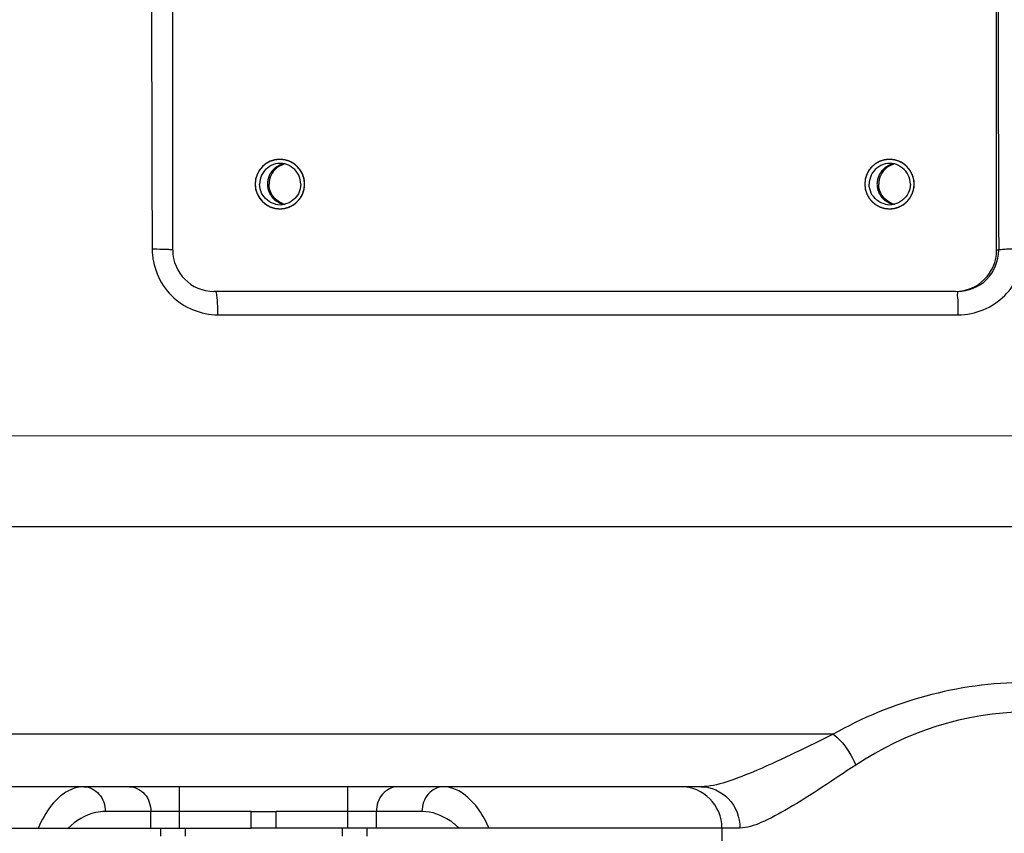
# Model space of a CAD drawing. Header units: millimetres. Extents: x 0 to 8493, y 0 to 6007.
# Tile 55 of 111: x 4486 to 4605, y 1145 to 1244. Entities that reach past the tile are written whole.
import ezdxf

# ---------------------------------------------------------------- set-up
doc = ezdxf.new("R2010")
doc.units = ezdxf.units.MM
doc.header["$LTSCALE"] = 467.107143
doc.layers.get('0').update_dxf_attribs({"linetype": 'CONTINUOUS'})
for name, color, linetype in [('304102000126DXF_CONTINUOUS_LINE', 7, 'CONTINUOUS'), ('304105000344DXF_CONTINUOUS_LINE', 7, 'CONTINUOUS'), ('最大动作范围图_DXF_DIMENSION', 7, 'CONTINUOUS')]:
    doc.layers.add(name, color=color, linetype=linetype)
doc.styles.get("Standard").update_dxf_attribs({"font": 'txt', "width": 0.7})
doc.dimstyles.new('DIMSTYLE_1', dxfattribs={"dimtxt": 85.714286, "dimasz": 42.857143, "dimexe": 1.5, "dimexo": 0, "dimgap": 6, "dimtad": 0, "dimtih": 1, "dimtoh": 1, "dimdec": 1, "dimdsep": 46, "dimtxsty": 'Standard', "dimblk": '_FILLED', "dimblk1": '_FILLED', "dimblk2": '_FILLED', "dimcen": 0.09, "dimclrt": 5, "dimazin": 2, "dimtp": 0.5, "dimtm": 0.5, "dimtfac": 1, "dimtdec": 65535, "dimtofl": 0, "dimtmove": 0, "dimatfit": 3, "dimldrblk": '_FILLED', "dimfxl": 0, "dimtolj": 1, "dimarcsym": 0})

# ---------------------------------------------------------------- blocks, each defined once
blk = doc.blocks.new('*D2')
at = {"layer": '最大动作范围图_DXF_DIMENSION', "color": 2, "linetype": 'Continuous', "transparency": 16777216}
blk.add_line((5263.67, 1245.98), (4966.12, 1245.98), dxfattribs=at)
for start, end in [(260.88866, 360), (193, 239.94839)]:
    blk.add_arc((4366.38, 1245.98), 610.46, start, end, dxfattribs=at)
for points in [[(4986.04, 1202.78), (4976.84, 1245.98), (4964.63, 1203.53)], [(3793.01, 1070.04), (3771.56, 1108.66), (3772.32, 1064.49)]]:
    blk.add_solid(points, dxfattribs=at)
blk = doc.blocks.new('_FILLED')
at = {"color": 0, "linetype": 'ByBlock'}
blk.add_solid([(0, 0), (-1, 0.25), (-1, -0.25)], dxfattribs=at)

msp = doc.modelspace()

# ---------------------------------------------------------------- linework, layer by layer
at = {"color": 2, "linetype": 'Continuous'}
msp.add_circle((4366.427, 1245.984), 316, dxfattribs=at)
at = {"layer": '304102000126DXF_CONTINUOUS_LINE', "color": 7, "linetype": 'Continuous'}
for p, q in [((4504.427, 1215.984), (4504.427, 1315.984)), ((4604.184, 1215.984), (4604.184, 1315.984)), ((4599.196, 1210.984), (4509.415, 1210.984)), ((4568.392, 1150.984), (4435.423, 1150.984)), ((4513.927, 1147.984), (4516.927, 1147.984)), ((4513.927, 1145.984), (4513.927, 1147.984)), ((4516.927, 1145.984), (4516.927, 1147.984)), ((4411.784, 1145.984), (4513.927, 1145.984)), ((4570.927, 1145.984), (4516.927, 1145.984)), ((4570.927, 1145.984), (4570.927, 1139.984))]:
    msp.add_line(p, q, dxfattribs=at)
at = {"layer": '304102000126DXF_CONTINUOUS_LINE', "color": 9, "linetype": 'Continuous'}
for p, q in [((4604.437, 1215.983), (4604.184, 1215.984)), ((4509.897, 1208.151), (4599.526, 1208.152)), ((4630.258, 1193.465), (4455.35, 1193.474)), ((4630.263, 1182.47), (4453.407, 1182.46)), ((4584.406, 1157.341), (4442.576, 1157.34)), ((4505.237, 1145.984), (4505.237, 1150.984)), ((4525.618, 1145.984), (4525.618, 1150.984)), ((4513.927, 1147.984), (4496.252, 1147.984)), ((4501.773, 1145.984), (4501.773, 1147.984)), ((4534.603, 1147.984), (4516.927, 1147.984)), ((4529.082, 1145.984), (4529.082, 1147.984)), ((4573.102, 1145.984), (4570.927, 1145.984))]:
    msp.add_line(p, q, dxfattribs=at)
for centre, radius, start, end in [((19444.286, 1265.984), 14942.446, 179.8088296, 180.1911704), ((19389.435, 1265.984), 14785.083, 179.8062339, 180.1937659), ((4599.536, 1216.102), 7.949, 269.92714, 0.19847)]:
    msp.add_arc(centre, radius, start, end, dxfattribs=at)
at = {"layer": '304102000126DXF_CONTINUOUS_LINE', "color": 7, "linetype": 'Continuous'}
for centre, radius, start, end in [((4517.399, 1223.988), 2.996, 90.06996, 180.06978), ((4591.219, 1223.988), 2.996, 90.06996, 180.06978), ((4517.43, 1223.99), 2.494, 77.14955, 102.85045), ((4518.58, 1224.007), 2.477, 102.91438, 110.38465), ((4591.25, 1223.99), 2.494, 77.14955, 102.85045), ((4592.4, 1224.007), 2.477, 102.91438, 110.38465), ((4517.399, 1223.98), 2.996, 179.93022, 269.93004), ((4517.442, 1223.984), 2.946, 358.26636, 1.73364), ((4591.219, 1223.98), 2.996, 179.93022, 269.93004), ((4591.262, 1223.984), 2.946, 358.26636, 1.73364), ((4517.43, 1223.978), 2.494, 257.14955, 282.85045), ((4518.58, 1223.961), 2.477, 249.61535, 257.08562), ((4591.25, 1223.978), 2.494, 257.14955, 282.85045), ((4592.4, 1223.961), 2.477, 249.61535, 257.08562), ((4509.422, 1215.978), 4.994, 179.93664, 269.92362), ((4599.189, 1215.978), 4.994, 270.07638, 0.06336), ((4565.927, 1145.984), 5, 0, 90)]:
    msp.add_arc(centre, radius, start, end, dxfattribs=at)
at = {"layer": '304102000126DXF_CONTINUOUS_LINE', "color": 2, "linetype": 'Continuous'}
for points in [[(4520.388, 1223.984), (4520.384, 1224.033), (4520.374, 1224.13), (4520.362, 1224.251), (4520.353, 1224.348), (4520.347, 1224.409), (4520.342, 1224.457), (4520.339, 1224.494), (4520.335, 1224.524), (4520.334, 1224.545), (4520.332, 1224.558), (4520.332, 1224.567), (4520.329, 1224.575), (4520.325, 1224.587), (4520.319, 1224.608), (4520.31, 1224.637), (4520.3, 1224.672), (4520.286, 1224.719), (4520.268, 1224.777), (4520.247, 1224.847), (4520.226, 1224.917), (4520.208, 1224.975), (4520.194, 1225.022), (4520.184, 1225.057), (4520.175, 1225.086), (4520.169, 1225.107), (4520.165, 1225.118), (4520.163, 1225.127), (4520.158, 1225.135), (4520.153, 1225.146), (4520.143, 1225.165), (4520.128, 1225.192), (4520.111, 1225.224), (4520.088, 1225.267), (4520.06, 1225.321), (4520.025, 1225.386), (4519.991, 1225.45), (4519.963, 1225.504), (4519.94, 1225.547), (4519.923, 1225.58), (4519.908, 1225.606), (4519.898, 1225.625), (4519.893, 1225.636), (4519.889, 1225.644), (4519.882, 1225.651), (4519.875, 1225.661), (4519.861, 1225.678), (4519.841, 1225.702), (4519.818, 1225.731), (4519.786, 1225.769), (4519.747, 1225.817), (4519.7, 1225.875), (4519.653, 1225.932), (4519.614, 1225.98), (4519.582, 1226.019), (4519.559, 1226.048), (4519.539, 1226.072), (4519.526, 1226.089), (4519.518, 1226.098), (4519.512, 1226.106), (4519.505, 1226.111), (4519.495, 1226.119), (4519.479, 1226.132), (4519.455, 1226.152), (4519.427, 1226.175), (4519.39, 1226.206), (4519.343, 1226.245), (4519.286, 1226.291), (4519.23, 1226.338), (4519.183, 1226.376), (4519.145, 1226.407), (4519.117, 1226.431), (4519.093, 1226.45), (4519.077, 1226.463), (4519.067, 1226.471), (4519.061, 1226.477), (4519.052, 1226.481), (4519.042, 1226.487), (4519.023, 1226.497), (4518.996, 1226.512), (4518.964, 1226.529), (4518.921, 1226.552), (4518.867, 1226.581), (4518.803, 1226.615), (4518.739, 1226.65), (4518.685, 1226.679), (4518.642, 1226.702), (4518.61, 1226.719), (4518.583, 1226.733), (4518.565, 1226.744), (4518.554, 1226.749), (4518.546, 1226.754), (4518.537, 1226.756), (4518.525, 1226.76), (4518.505, 1226.766), (4518.476, 1226.775), (4518.441, 1226.786), (4518.394, 1226.8), (4518.336, 1226.818), (4518.266, 1226.839), (4518.197, 1226.861), (4518.138, 1226.878), (4518.092, 1226.893), (4518.057, 1226.903), (4518.028, 1226.912), (4518.008, 1226.919), (4517.996, 1226.922), (4517.987, 1226.925), (4517.978, 1226.926), (4517.966, 1226.927), (4517.944, 1226.929), (4517.913, 1226.932), (4517.876, 1226.936), (4517.827, 1226.941), (4517.765, 1226.947), (4517.691, 1226.954), (4517.618, 1226.962), (4517.556, 1226.968), (4517.507, 1226.973), (4517.47, 1226.977), (4517.439, 1226.98), (4517.417, 1226.982), (4517.405, 1226.983), (4517.396, 1226.985), (4517.387, 1226.983), (4517.374, 1226.982), (4517.353, 1226.98), (4517.323, 1226.977), (4517.287, 1226.973), (4517.238, 1226.969), (4517.178, 1226.963), (4517.105, 1226.955), (4517.032, 1226.948), (4516.972, 1226.942), (4516.923, 1226.938), (4516.887, 1226.934), (4516.857, 1226.931), (4516.836, 1226.929), (4516.824, 1226.928), (4516.814, 1226.927), (4516.806, 1226.924), (4516.794, 1226.921), (4516.774, 1226.914), (4516.745, 1226.906), (4516.71, 1226.895), (4516.663, 1226.881), (4516.605, 1226.863), (4516.535, 1226.842), (4516.465, 1226.821), (4516.407, 1226.803), (4516.36, 1226.789), (4516.325, 1226.779), (4516.296, 1226.77), (4516.276, 1226.764), (4516.264, 1226.76), (4516.255, 1226.758), (4516.247, 1226.753), (4516.236, 1226.748), (4516.218, 1226.738), (4516.191, 1226.723), (4516.159, 1226.706), (4516.116, 1226.683), (4516.062, 1226.655), (4515.997, 1226.62), (4515.933, 1226.586), (4515.879, 1226.557), (4515.836, 1226.534), (4515.804, 1226.517), (4515.777, 1226.503), (4515.758, 1226.493), (4515.748, 1226.487), (4515.739, 1226.483), (4515.732, 1226.477), (4515.723, 1226.469), (4515.706, 1226.455), (4515.682, 1226.436), (4515.653, 1226.412), (4515.615, 1226.381), (4515.567, 1226.341), (4515.51, 1226.294), (4515.452, 1226.247), (4515.404, 1226.208), (4515.366, 1226.176), (4515.337, 1226.153), (4515.313, 1226.133), (4515.296, 1226.119), (4515.287, 1226.111), (4515.279, 1226.106), (4515.274, 1226.098), (4515.266, 1226.089), (4515.253, 1226.072), (4515.233, 1226.049), (4515.21, 1226.021), (4515.179, 1225.983), (4515.141, 1225.936), (4515.094, 1225.879), (4515.048, 1225.823), (4515.009, 1225.775), (4514.978, 1225.738), (4514.955, 1225.709), (4514.936, 1225.686), (4514.922, 1225.669), (4514.915, 1225.66), (4514.908, 1225.653), (4514.905, 1225.645), (4514.899, 1225.634), (4514.889, 1225.615), (4514.874, 1225.588), (4514.857, 1225.556), (4514.834, 1225.513), (4514.805, 1225.459), (4514.771, 1225.395), (4514.736, 1225.33), (4514.708, 1225.277), (4514.685, 1225.234), (4514.667, 1225.201), (4514.653, 1225.175), (4514.643, 1225.156), (4514.637, 1225.145), (4514.632, 1225.137), (4514.63, 1225.128), (4514.627, 1225.117), (4514.62, 1225.096), (4514.611, 1225.067), (4514.601, 1225.032), (4514.587, 1224.985), (4514.569, 1224.927), (4514.547, 1224.857), (4514.526, 1224.787), (4514.508, 1224.729), (4514.494, 1224.682), (4514.483, 1224.647), (4514.475, 1224.618), (4514.468, 1224.597), (4514.465, 1224.586), (4514.462, 1224.577), (4514.461, 1224.568), (4514.46, 1224.555), (4514.458, 1224.534), (4514.455, 1224.503), (4514.451, 1224.466), (4514.446, 1224.416), (4514.44, 1224.355), (4514.43, 1224.256), (4514.418, 1224.132), (4514.408, 1224.033), (4514.403, 1223.984)], [(4594.208, 1223.984), (4594.203, 1224.033), (4594.194, 1224.13), (4594.182, 1224.251), (4594.172, 1224.348), (4594.167, 1224.409), (4594.162, 1224.457), (4594.158, 1224.494), (4594.155, 1224.524), (4594.153, 1224.545), (4594.152, 1224.558), (4594.152, 1224.567), (4594.148, 1224.575), (4594.145, 1224.587), (4594.139, 1224.608), (4594.13, 1224.637), (4594.119, 1224.672), (4594.105, 1224.719), (4594.088, 1224.777), (4594.067, 1224.847), (4594.046, 1224.917), (4594.028, 1224.975), (4594.014, 1225.022), (4594.003, 1225.057), (4593.995, 1225.086), (4593.989, 1225.107), (4593.985, 1225.118), (4593.983, 1225.127), (4593.978, 1225.135), (4593.972, 1225.146), (4593.962, 1225.165), (4593.948, 1225.192), (4593.931, 1225.224), (4593.908, 1225.267), (4593.879, 1225.321), (4593.845, 1225.386), (4593.811, 1225.45), (4593.782, 1225.504), (4593.76, 1225.547), (4593.742, 1225.58), (4593.728, 1225.606), (4593.718, 1225.625), (4593.712, 1225.636), (4593.709, 1225.644), (4593.702, 1225.651), (4593.694, 1225.661), (4593.681, 1225.678), (4593.661, 1225.702), (4593.638, 1225.731), (4593.606, 1225.769), (4593.567, 1225.817), (4593.52, 1225.875), (4593.473, 1225.932), (4593.434, 1225.98), (4593.402, 1226.019), (4593.379, 1226.048), (4593.359, 1226.072), (4593.345, 1226.089), (4593.337, 1226.098), (4593.332, 1226.106), (4593.324, 1226.111), (4593.315, 1226.119), (4593.299, 1226.132), (4593.275, 1226.152), (4593.247, 1226.175), (4593.209, 1226.206), (4593.162, 1226.245), (4593.106, 1226.291), (4593.049, 1226.338), (4593.002, 1226.376), (4592.965, 1226.407), (4592.937, 1226.431), (4592.913, 1226.45), (4592.897, 1226.463), (4592.887, 1226.471), (4592.881, 1226.477), (4592.872, 1226.481), (4592.862, 1226.487), (4592.843, 1226.497), (4592.816, 1226.512), (4592.784, 1226.529), (4592.741, 1226.552), (4592.687, 1226.581), (4592.623, 1226.615), (4592.559, 1226.65), (4592.505, 1226.679), (4592.462, 1226.702), (4592.43, 1226.719), (4592.403, 1226.733), (4592.384, 1226.744), (4592.373, 1226.749), (4592.366, 1226.754), (4592.357, 1226.756), (4592.345, 1226.76), (4592.325, 1226.766), (4592.296, 1226.775), (4592.261, 1226.786), (4592.214, 1226.8), (4592.156, 1226.818), (4592.086, 1226.839), (4592.016, 1226.861), (4591.958, 1226.878), (4591.912, 1226.893), (4591.877, 1226.903), (4591.848, 1226.912), (4591.827, 1226.919), (4591.816, 1226.922), (4591.807, 1226.925), (4591.798, 1226.926), (4591.785, 1226.927), (4591.764, 1226.929), (4591.733, 1226.932), (4591.696, 1226.936), (4591.647, 1226.941), (4591.585, 1226.947), (4591.511, 1226.954), (4591.437, 1226.962), (4591.376, 1226.968), (4591.326, 1226.973), (4591.289, 1226.977), (4591.259, 1226.98), (4591.237, 1226.982), (4591.225, 1226.983), (4591.215, 1226.985), (4591.206, 1226.983), (4591.194, 1226.982), (4591.173, 1226.98), (4591.143, 1226.977), (4591.106, 1226.973), (4591.058, 1226.969), (4590.997, 1226.963), (4590.925, 1226.955), (4590.852, 1226.948), (4590.792, 1226.942), (4590.743, 1226.938), (4590.707, 1226.934), (4590.677, 1226.931), (4590.655, 1226.929), (4590.643, 1226.928), (4590.634, 1226.927), (4590.625, 1226.924), (4590.614, 1226.921), (4590.593, 1226.914), (4590.564, 1226.906), (4590.529, 1226.895), (4590.483, 1226.881), (4590.424, 1226.863), (4590.355, 1226.842), (4590.285, 1226.821), (4590.226, 1226.803), (4590.18, 1226.789), (4590.145, 1226.779), (4590.116, 1226.77), (4590.095, 1226.764), (4590.084, 1226.76), (4590.075, 1226.758), (4590.067, 1226.753), (4590.056, 1226.748), (4590.037, 1226.738), (4590.011, 1226.723), (4589.978, 1226.706), (4589.935, 1226.683), (4589.882, 1226.655), (4589.817, 1226.62), (4589.753, 1226.586), (4589.699, 1226.557), (4589.656, 1226.534), (4589.624, 1226.517), (4589.597, 1226.503), (4589.578, 1226.493), (4589.567, 1226.487), (4589.559, 1226.483), (4589.552, 1226.477), (4589.542, 1226.469), (4589.526, 1226.455), (4589.502, 1226.436), (4589.473, 1226.412), (4589.435, 1226.381), (4589.387, 1226.341), (4589.329, 1226.294), (4589.272, 1226.247), (4589.224, 1226.208), (4589.186, 1226.176), (4589.157, 1226.153), (4589.133, 1226.133), (4589.116, 1226.119), (4589.107, 1226.111), (4589.099, 1226.106), (4589.094, 1226.098), (4589.086, 1226.089), (4589.072, 1226.072), (4589.053, 1226.049), (4589.03, 1226.021), (4588.999, 1225.983), (4588.96, 1225.936), (4588.914, 1225.879), (4588.868, 1225.823), (4588.829, 1225.775), (4588.798, 1225.738), (4588.775, 1225.709), (4588.756, 1225.686), (4588.742, 1225.669), (4588.734, 1225.66), (4588.728, 1225.653), (4588.724, 1225.645), (4588.718, 1225.634), (4588.708, 1225.615), (4588.694, 1225.588), (4588.677, 1225.556), (4588.654, 1225.513), (4588.625, 1225.459), (4588.591, 1225.395), (4588.556, 1225.33), (4588.527, 1225.277), (4588.504, 1225.234), (4588.487, 1225.201), (4588.473, 1225.175), (4588.463, 1225.156), (4588.457, 1225.145), (4588.452, 1225.137), (4588.45, 1225.128), (4588.446, 1225.117), (4588.44, 1225.096), (4588.431, 1225.067), (4588.421, 1225.032), (4588.406, 1224.985), (4588.389, 1224.927), (4588.367, 1224.857), (4588.346, 1224.787), (4588.328, 1224.729), (4588.314, 1224.682), (4588.303, 1224.647), (4588.294, 1224.618), (4588.288, 1224.597), (4588.285, 1224.586), (4588.281, 1224.577), (4588.281, 1224.568), (4588.28, 1224.555), (4588.278, 1224.534), (4588.274, 1224.503), (4588.271, 1224.466), (4588.266, 1224.416), (4588.26, 1224.355), (4588.25, 1224.256), (4588.237, 1224.132), (4588.228, 1224.033), (4588.223, 1223.984)], [(4514.403, 1223.984), (4514.408, 1223.935), (4514.417, 1223.838), (4514.429, 1223.717), (4514.439, 1223.62), (4514.445, 1223.559), (4514.449, 1223.511), (4514.453, 1223.474), (4514.456, 1223.444), (4514.458, 1223.423), (4514.459, 1223.41), (4514.459, 1223.401), (4514.463, 1223.393), (4514.466, 1223.381), (4514.472, 1223.36), (4514.481, 1223.331), (4514.492, 1223.296), (4514.506, 1223.25), (4514.523, 1223.191), (4514.544, 1223.121), (4514.566, 1223.051), (4514.583, 1222.993), (4514.597, 1222.946), (4514.608, 1222.911), (4514.617, 1222.882), (4514.623, 1222.861), (4514.626, 1222.85), (4514.628, 1222.841), (4514.633, 1222.833), (4514.639, 1222.822), (4514.649, 1222.803), (4514.663, 1222.776), (4514.68, 1222.744), (4514.703, 1222.701), (4514.732, 1222.647), (4514.766, 1222.582), (4514.8, 1222.518), (4514.829, 1222.464), (4514.852, 1222.421), (4514.869, 1222.388), (4514.883, 1222.362), (4514.893, 1222.343), (4514.899, 1222.332), (4514.903, 1222.324), (4514.909, 1222.317), (4514.917, 1222.307), (4514.931, 1222.29), (4514.95, 1222.266), (4514.974, 1222.237), (4515.005, 1222.199), (4515.044, 1222.151), (4515.091, 1222.093), (4515.138, 1222.036), (4515.178, 1221.988), (4515.209, 1221.949), (4515.232, 1221.92), (4515.252, 1221.896), (4515.266, 1221.879), (4515.274, 1221.87), (4515.279, 1221.862), (4515.287, 1221.857), (4515.296, 1221.849), (4515.312, 1221.836), (4515.336, 1221.816), (4515.364, 1221.793), (4515.402, 1221.762), (4515.449, 1221.723), (4515.505, 1221.677), (4515.562, 1221.63), (4515.609, 1221.592), (4515.646, 1221.561), (4515.674, 1221.538), (4515.698, 1221.518), (4515.714, 1221.505), (4515.724, 1221.497), (4515.731, 1221.491), (4515.739, 1221.487), (4515.75, 1221.481), (4515.768, 1221.471), (4515.795, 1221.456), (4515.827, 1221.439), (4515.87, 1221.416), (4515.924, 1221.387), (4515.988, 1221.353), (4516.053, 1221.318), (4516.106, 1221.289), (4516.149, 1221.266), (4516.181, 1221.249), (4516.208, 1221.235), (4516.227, 1221.224), (4516.238, 1221.219), (4516.245, 1221.214), (4516.254, 1221.212), (4516.266, 1221.208), (4516.286, 1221.202), (4516.315, 1221.193), (4516.35, 1221.182), (4516.397, 1221.168), (4516.455, 1221.15), (4516.525, 1221.129), (4516.595, 1221.107), (4516.653, 1221.09), (4516.699, 1221.075), (4516.734, 1221.065), (4516.763, 1221.056), (4516.784, 1221.049), (4516.795, 1221.046), (4516.804, 1221.043), (4516.813, 1221.042), (4516.826, 1221.041), (4516.847, 1221.039), (4516.878, 1221.036), (4516.915, 1221.032), (4516.964, 1221.027), (4517.026, 1221.021), (4517.1, 1221.014), (4517.174, 1221.006), (4517.235, 1221), (4517.285, 1220.995), (4517.322, 1220.991), (4517.353, 1220.988), (4517.374, 1220.986), (4517.386, 1220.985), (4517.396, 1220.983), (4517.405, 1220.985), (4517.417, 1220.986), (4517.438, 1220.988), (4517.468, 1220.991), (4517.505, 1220.995), (4517.553, 1220.999), (4517.614, 1221.005), (4517.686, 1221.013), (4517.759, 1221.02), (4517.82, 1221.026), (4517.868, 1221.03), (4517.904, 1221.034), (4517.935, 1221.037), (4517.956, 1221.039), (4517.968, 1221.04), (4517.977, 1221.041), (4517.986, 1221.044), (4517.997, 1221.047), (4518.018, 1221.054), (4518.047, 1221.062), (4518.082, 1221.073), (4518.128, 1221.087), (4518.187, 1221.105), (4518.257, 1221.126), (4518.326, 1221.147), (4518.385, 1221.165), (4518.431, 1221.179), (4518.466, 1221.189), (4518.495, 1221.198), (4518.516, 1221.204), (4518.527, 1221.208), (4518.536, 1221.21), (4518.544, 1221.215), (4518.555, 1221.22), (4518.574, 1221.23), (4518.601, 1221.245), (4518.633, 1221.262), (4518.676, 1221.285), (4518.73, 1221.313), (4518.794, 1221.348), (4518.858, 1221.382), (4518.912, 1221.411), (4518.955, 1221.434), (4518.987, 1221.451), (4519.014, 1221.465), (4519.033, 1221.475), (4519.044, 1221.481), (4519.052, 1221.485), (4519.059, 1221.491), (4519.069, 1221.499), (4519.085, 1221.513), (4519.109, 1221.532), (4519.138, 1221.556), (4519.176, 1221.587), (4519.224, 1221.627), (4519.282, 1221.674), (4519.339, 1221.721), (4519.387, 1221.76), (4519.426, 1221.792), (4519.454, 1221.816), (4519.478, 1221.835), (4519.495, 1221.849), (4519.505, 1221.857), (4519.512, 1221.862), (4519.518, 1221.87), (4519.525, 1221.879), (4519.539, 1221.896), (4519.558, 1221.919), (4519.581, 1221.948), (4519.612, 1221.985), (4519.651, 1222.032), (4519.697, 1222.089), (4519.744, 1222.145), (4519.782, 1222.193), (4519.813, 1222.23), (4519.836, 1222.259), (4519.855, 1222.282), (4519.869, 1222.299), (4519.877, 1222.308), (4519.883, 1222.315), (4519.887, 1222.323), (4519.893, 1222.334), (4519.903, 1222.353), (4519.917, 1222.38), (4519.934, 1222.412), (4519.957, 1222.455), (4519.986, 1222.509), (4520.021, 1222.573), (4520.055, 1222.638), (4520.084, 1222.691), (4520.107, 1222.734), (4520.124, 1222.767), (4520.138, 1222.794), (4520.149, 1222.812), (4520.154, 1222.823), (4520.159, 1222.831), (4520.161, 1222.84), (4520.165, 1222.852), (4520.171, 1222.872), (4520.18, 1222.901), (4520.191, 1222.936), (4520.205, 1222.983), (4520.223, 1223.041), (4520.244, 1223.111), (4520.265, 1223.181), (4520.283, 1223.239), (4520.297, 1223.286), (4520.308, 1223.321), (4520.317, 1223.35), (4520.323, 1223.371), (4520.327, 1223.382), (4520.33, 1223.391), (4520.33, 1223.4), (4520.332, 1223.413), (4520.334, 1223.434), (4520.337, 1223.465), (4520.34, 1223.502), (4520.345, 1223.552), (4520.351, 1223.613), (4520.361, 1223.712), (4520.374, 1223.836), (4520.383, 1223.935), (4520.388, 1223.984)], [(4588.223, 1223.984), (4588.227, 1223.935), (4588.237, 1223.838), (4588.249, 1223.717), (4588.258, 1223.62), (4588.264, 1223.559), (4588.269, 1223.511), (4588.273, 1223.474), (4588.276, 1223.444), (4588.278, 1223.423), (4588.279, 1223.41), (4588.279, 1223.401), (4588.282, 1223.393), (4588.286, 1223.381), (4588.292, 1223.36), (4588.301, 1223.331), (4588.311, 1223.296), (4588.325, 1223.25), (4588.343, 1223.191), (4588.364, 1223.121), (4588.385, 1223.051), (4588.403, 1222.993), (4588.417, 1222.946), (4588.427, 1222.911), (4588.436, 1222.882), (4588.442, 1222.861), (4588.446, 1222.85), (4588.448, 1222.841), (4588.453, 1222.833), (4588.458, 1222.822), (4588.469, 1222.803), (4588.483, 1222.776), (4588.5, 1222.744), (4588.523, 1222.701), (4588.551, 1222.647), (4588.586, 1222.582), (4588.62, 1222.518), (4588.648, 1222.464), (4588.671, 1222.421), (4588.688, 1222.388), (4588.703, 1222.362), (4588.713, 1222.343), (4588.719, 1222.332), (4588.722, 1222.324), (4588.729, 1222.317), (4588.736, 1222.307), (4588.75, 1222.29), (4588.77, 1222.266), (4588.793, 1222.237), (4588.825, 1222.199), (4588.864, 1222.151), (4588.911, 1222.093), (4588.958, 1222.036), (4588.997, 1221.988), (4589.029, 1221.949), (4589.052, 1221.92), (4589.072, 1221.896), (4589.085, 1221.879), (4589.093, 1221.87), (4589.099, 1221.862), (4589.106, 1221.857), (4589.116, 1221.849), (4589.132, 1221.836), (4589.156, 1221.816), (4589.184, 1221.793), (4589.222, 1221.762), (4589.269, 1221.723), (4589.325, 1221.677), (4589.381, 1221.63), (4589.428, 1221.592), (4589.466, 1221.561), (4589.494, 1221.538), (4589.518, 1221.518), (4589.534, 1221.505), (4589.544, 1221.497), (4589.55, 1221.491), (4589.559, 1221.487), (4589.569, 1221.481), (4589.588, 1221.471), (4589.615, 1221.456), (4589.647, 1221.439), (4589.69, 1221.416), (4589.744, 1221.387), (4589.808, 1221.353), (4589.872, 1221.318), (4589.926, 1221.289), (4589.969, 1221.266), (4590.001, 1221.249), (4590.028, 1221.235), (4590.047, 1221.224), (4590.057, 1221.219), (4590.065, 1221.214), (4590.074, 1221.212), (4590.086, 1221.208), (4590.106, 1221.202), (4590.135, 1221.193), (4590.17, 1221.182), (4590.217, 1221.168), (4590.275, 1221.15), (4590.345, 1221.129), (4590.414, 1221.107), (4590.473, 1221.09), (4590.519, 1221.075), (4590.554, 1221.065), (4590.583, 1221.056), (4590.604, 1221.049), (4590.615, 1221.046), (4590.624, 1221.043), (4590.633, 1221.042), (4590.645, 1221.041), (4590.667, 1221.039), (4590.698, 1221.036), (4590.735, 1221.032), (4590.784, 1221.027), (4590.846, 1221.021), (4590.92, 1221.014), (4590.994, 1221.006), (4591.055, 1221), (4591.105, 1220.995), (4591.141, 1220.991), (4591.172, 1220.988), (4591.194, 1220.986), (4591.206, 1220.985), (4591.215, 1220.983), (4591.224, 1220.985), (4591.237, 1220.986), (4591.258, 1220.988), (4591.288, 1220.991), (4591.324, 1220.995), (4591.373, 1220.999), (4591.433, 1221.005), (4591.506, 1221.013), (4591.579, 1221.02), (4591.639, 1221.026), (4591.688, 1221.03), (4591.724, 1221.034), (4591.754, 1221.037), (4591.776, 1221.039), (4591.788, 1221.04), (4591.797, 1221.041), (4591.805, 1221.044), (4591.817, 1221.047), (4591.837, 1221.054), (4591.867, 1221.062), (4591.902, 1221.073), (4591.948, 1221.087), (4592.006, 1221.105), (4592.076, 1221.126), (4592.146, 1221.147), (4592.204, 1221.165), (4592.251, 1221.179), (4592.286, 1221.189), (4592.315, 1221.198), (4592.335, 1221.204), (4592.347, 1221.208), (4592.356, 1221.21), (4592.364, 1221.215), (4592.375, 1221.22), (4592.393, 1221.23), (4592.42, 1221.245), (4592.453, 1221.262), (4592.496, 1221.285), (4592.549, 1221.313), (4592.614, 1221.348), (4592.678, 1221.382), (4592.732, 1221.411), (4592.775, 1221.434), (4592.807, 1221.451), (4592.834, 1221.465), (4592.853, 1221.475), (4592.863, 1221.481), (4592.872, 1221.485), (4592.879, 1221.491), (4592.888, 1221.499), (4592.905, 1221.513), (4592.929, 1221.532), (4592.958, 1221.556), (4592.996, 1221.587), (4593.044, 1221.627), (4593.102, 1221.674), (4593.159, 1221.721), (4593.207, 1221.76), (4593.245, 1221.792), (4593.274, 1221.816), (4593.298, 1221.835), (4593.315, 1221.849), (4593.324, 1221.857), (4593.332, 1221.862), (4593.337, 1221.87), (4593.345, 1221.879), (4593.359, 1221.896), (4593.378, 1221.919), (4593.401, 1221.948), (4593.432, 1221.985), (4593.471, 1222.032), (4593.517, 1222.089), (4593.563, 1222.145), (4593.602, 1222.193), (4593.633, 1222.23), (4593.656, 1222.259), (4593.675, 1222.282), (4593.689, 1222.299), (4593.696, 1222.308), (4593.703, 1222.315), (4593.707, 1222.323), (4593.712, 1222.334), (4593.722, 1222.353), (4593.737, 1222.38), (4593.754, 1222.412), (4593.777, 1222.455), (4593.806, 1222.509), (4593.84, 1222.573), (4593.875, 1222.638), (4593.904, 1222.691), (4593.927, 1222.734), (4593.944, 1222.767), (4593.958, 1222.794), (4593.968, 1222.812), (4593.974, 1222.823), (4593.979, 1222.831), (4593.981, 1222.84), (4593.985, 1222.852), (4593.991, 1222.872), (4594, 1222.901), (4594.01, 1222.936), (4594.025, 1222.983), (4594.042, 1223.041), (4594.064, 1223.111), (4594.085, 1223.181), (4594.103, 1223.239), (4594.117, 1223.286), (4594.128, 1223.321), (4594.137, 1223.35), (4594.143, 1223.371), (4594.146, 1223.382), (4594.15, 1223.391), (4594.15, 1223.4), (4594.151, 1223.413), (4594.153, 1223.434), (4594.156, 1223.465), (4594.16, 1223.502), (4594.165, 1223.552), (4594.171, 1223.613), (4594.181, 1223.712), (4594.193, 1223.836), (4594.203, 1223.935), (4594.208, 1223.984)]]:
    msp.add_open_spline(points, degree=3, knots=[0, 0, 0, 0, 0.015625, 0.03125, 0.0390625, 0.046875, 0.0507812, 0.0546875, 0.0585938, 0.0605469, 0.0615234, 0.0625, 0.0634766, 0.0644531, 0.0664062, 0.0703125, 0.0742188, 0.078125, 0.0859375, 0.09375, 0.1015625, 0.109375, 0.1132812, 0.1171875, 0.1210938, 0.1230469, 0.1240234, 0.125, 0.1259766, 0.1269531, 0.1289062, 0.1328125, 0.1367188, 0.140625, 0.1484375, 0.15625, 0.1640625, 0.171875, 0.1757812, 0.1796875, 0.1835938, 0.1855469, 0.1865234, 0.1875, 0.1884766, 0.1894531, 0.1914062, 0.1953125, 0.1992188, 0.203125, 0.2109375, 0.21875, 0.2265625, 0.234375, 0.2382812, 0.2421875, 0.2460938, 0.2480469, 0.2490234, 0.25, 0.2509766, 0.2519531, 0.2539062, 0.2578125, 0.2617188, 0.265625, 0.2734375, 0.28125, 0.2890625, 0.296875, 0.3007812, 0.3046875, 0.3085938, 0.3105469, 0.3115234, 0.3125, 0.3134766, 0.3144531, 0.3164062, 0.3203125, 0.3242188, 0.328125, 0.3359375, 0.34375, 0.3515625, 0.359375, 0.3632812, 0.3671875, 0.3710938, 0.3730469, 0.3740234, 0.375, 0.3759766, 0.3769531, 0.3789062, 0.3828125, 0.3867188, 0.390625, 0.3984375, 0.40625, 0.4140625, 0.421875, 0.4257812, 0.4296875, 0.4335938, 0.4355469, 0.4365234, 0.4375, 0.4384766, 0.4394531, 0.4414062, 0.4453125, 0.4492188, 0.453125, 0.4609375, 0.46875, 0.4765625, 0.484375, 0.4882812, 0.4921875, 0.4960938, 0.4980469, 0.4990234, 0.5, 0.5009766, 0.5019531, 0.5039062, 0.5078125, 0.5117188, 0.515625, 0.5234375, 0.53125, 0.5390625, 0.546875, 0.5507812, 0.5546875, 0.5585938, 0.5605469, 0.5615234, 0.5625, 0.5634766, 0.5644531, 0.5664062, 0.5703125, 0.5742188, 0.578125, 0.5859375, 0.59375, 0.6015625, 0.609375, 0.6132812, 0.6171875, 0.6210938, 0.6230469, 0.6240234, 0.625, 0.6259766, 0.6269531, 0.6289062, 0.6328125, 0.6367188, 0.640625, 0.6484375, 0.65625, 0.6640625, 0.671875, 0.6757812, 0.6796875, 0.6835938, 0.6855469, 0.6865234, 0.6875, 0.6884766, 0.6894531, 0.6914062, 0.6953125, 0.6992188, 0.703125, 0.7109375, 0.71875, 0.7265625, 0.734375, 0.7382812, 0.7421875, 0.7460938, 0.7480469, 0.7490234, 0.75, 0.7509766, 0.7519531, 0.7539062, 0.7578125, 0.7617188, 0.765625, 0.7734375, 0.78125, 0.7890625, 0.796875, 0.8007812, 0.8046875, 0.8085938, 0.8105469, 0.8115234, 0.8125, 0.8134766, 0.8144531, 0.8164062, 0.8203125, 0.8242188, 0.828125, 0.8359375, 0.84375, 0.8515625, 0.859375, 0.8632812, 0.8671875, 0.8710938, 0.8730469, 0.8740234, 0.875, 0.8759766, 0.8769531, 0.8789062, 0.8828125, 0.8867188, 0.890625, 0.8984375, 0.90625, 0.9140625, 0.921875, 0.9257812, 0.9296875, 0.9335938, 0.9355469, 0.9365234, 0.9375, 0.9384766, 0.9394531, 0.9414062, 0.9453125, 0.9492188, 0.953125, 0.9609375, 0.96875, 0.984375, 1, 1, 1, 1], dxfattribs=at)
at = {"layer": '304102000126DXF_CONTINUOUS_LINE', "color": 7, "linetype": 'Continuous'}
for points in [[(4518.541, 1226.756), (4518.181, 1226.905), (4517.785, 1226.984), (4517.396, 1226.984)], [(4592.361, 1226.756), (4592.001, 1226.905), (4591.605, 1226.984), (4591.215, 1226.984)], [(4516.876, 1226.421), (4516.172, 1226.26), (4515.496, 1225.72), (4515.184, 1225.069)], [(4517.027, 1225.939), (4516.737, 1225.707), (4516.495, 1225.403), (4516.335, 1225.069)], [(4517.717, 1226.329), (4517.469, 1226.237), (4517.233, 1226.104), (4517.027, 1225.939)], [(4519.678, 1225.069), (4519.365, 1225.72), (4518.689, 1226.26), (4517.986, 1226.421)], [(4520.161, 1225.132), (4519.869, 1225.839), (4519.247, 1226.462), (4518.541, 1226.756)], [(4590.695, 1226.421), (4589.992, 1226.26), (4589.315, 1225.72), (4589.003, 1225.069)], [(4590.846, 1225.939), (4590.557, 1225.707), (4590.314, 1225.403), (4590.154, 1225.069)], [(4591.537, 1226.329), (4591.289, 1226.237), (4591.053, 1226.104), (4590.846, 1225.939)], [(4593.497, 1225.069), (4593.185, 1225.72), (4592.509, 1226.26), (4591.805, 1226.421)], [(4593.98, 1225.132), (4593.689, 1225.839), (4593.067, 1226.462), (4592.361, 1226.756)], [(4515.184, 1225.069), (4515.023, 1224.734), (4514.937, 1224.355), (4514.937, 1223.984)], [(4516.335, 1225.069), (4516.174, 1224.734), (4516.088, 1224.355), (4516.088, 1223.984)], [(4519.924, 1223.984), (4519.924, 1224.355), (4519.838, 1224.734), (4519.678, 1225.069)], [(4520.387, 1224.073), (4520.376, 1224.434), (4520.298, 1224.798), (4520.161, 1225.132)], [(4589.003, 1225.069), (4588.843, 1224.734), (4588.756, 1224.355), (4588.756, 1223.984)], [(4590.154, 1225.069), (4589.994, 1224.734), (4589.907, 1224.355), (4589.907, 1223.984)], [(4593.744, 1223.984), (4593.744, 1224.355), (4593.658, 1224.734), (4593.497, 1225.069)], [(4594.207, 1224.073), (4594.196, 1224.434), (4594.118, 1224.798), (4593.98, 1225.132)], [(4515.184, 1222.899), (4515.023, 1223.234), (4514.937, 1223.613), (4514.937, 1223.984)], [(4516.335, 1222.899), (4516.174, 1223.234), (4516.088, 1223.613), (4516.088, 1223.984)], [(4519.924, 1223.984), (4519.924, 1223.613), (4519.838, 1223.234), (4519.678, 1222.899)], [(4520.161, 1222.836), (4520.298, 1223.17), (4520.376, 1223.534), (4520.387, 1223.895)], [(4589.003, 1222.899), (4588.843, 1223.234), (4588.756, 1223.613), (4588.756, 1223.984)], [(4590.154, 1222.899), (4589.994, 1223.234), (4589.907, 1223.613), (4589.907, 1223.984)], [(4593.744, 1223.984), (4593.744, 1223.613), (4593.658, 1223.234), (4593.497, 1222.899)], [(4593.98, 1222.836), (4594.118, 1223.17), (4594.196, 1223.534), (4594.207, 1223.895)], [(4516.876, 1221.547), (4516.172, 1221.708), (4515.496, 1222.248), (4515.184, 1222.899)], [(4517.027, 1222.029), (4516.737, 1222.261), (4516.495, 1222.565), (4516.335, 1222.899)], [(4519.678, 1222.899), (4519.365, 1222.248), (4518.689, 1221.708), (4517.986, 1221.547)], [(4518.541, 1221.212), (4519.247, 1221.506), (4519.869, 1222.129), (4520.161, 1222.836)], [(4590.695, 1221.547), (4589.992, 1221.708), (4589.315, 1222.248), (4589.003, 1222.899)], [(4590.846, 1222.029), (4590.557, 1222.261), (4590.314, 1222.565), (4590.154, 1222.899)], [(4593.497, 1222.899), (4593.185, 1222.248), (4592.509, 1221.708), (4591.805, 1221.547)], [(4592.361, 1221.212), (4593.067, 1221.506), (4593.689, 1222.129), (4593.98, 1222.836)], [(4517.717, 1221.639), (4517.469, 1221.731), (4517.233, 1221.864), (4517.027, 1222.029)], [(4517.396, 1220.984), (4517.785, 1220.984), (4518.181, 1221.063), (4518.541, 1221.212)], [(4591.537, 1221.639), (4591.289, 1221.731), (4591.053, 1221.864), (4590.846, 1222.029)], [(4591.215, 1220.984), (4591.605, 1220.984), (4592.001, 1221.063), (4592.361, 1221.212)]]:
    msp.add_open_spline(points, degree=3, dxfattribs=at)
for points in [[(4517.876, 1226.434), (4517.809, 1226.412), (4517.709, 1226.38), (4517.591, 1226.341), (4517.524, 1226.319), (4517.474, 1226.303), (4517.423, 1226.287), (4517.385, 1226.274), (4517.36, 1226.266), (4517.35, 1226.263), (4517.341, 1226.26), (4517.334, 1226.256), (4517.32, 1226.248), (4517.301, 1226.237), (4517.271, 1226.218), (4517.233, 1226.196), (4517.173, 1226.159), (4517.097, 1226.114), (4517.022, 1226.068), (4516.961, 1226.032), (4516.923, 1226.009), (4516.893, 1225.991), (4516.874, 1225.979), (4516.861, 1225.972), (4516.853, 1225.967), (4516.847, 1225.96), (4516.839, 1225.953), (4516.82, 1225.934), (4516.791, 1225.906), (4516.752, 1225.868), (4516.714, 1225.831), (4516.662, 1225.781), (4516.611, 1225.731), (4516.559, 1225.681), (4516.527, 1225.65), (4516.501, 1225.625), (4516.482, 1225.606), (4516.466, 1225.59), (4516.453, 1225.578), (4516.443, 1225.569), (4516.436, 1225.557), (4516.426, 1225.543), (4516.415, 1225.524), (4516.4, 1225.502), (4516.381, 1225.472), (4516.357, 1225.435), (4516.319, 1225.375), (4516.281, 1225.316), (4516.242, 1225.256), (4516.214, 1225.212), (4516.185, 1225.167), (4516.163, 1225.134), (4516.149, 1225.111), (4516.143, 1225.102), (4516.138, 1225.095), (4516.135, 1225.087), (4516.13, 1225.072), (4516.122, 1225.051), (4516.11, 1225.017), (4516.095, 1224.975), (4516.071, 1224.907), (4516.04, 1224.822), (4516.01, 1224.738), (4515.986, 1224.67), (4515.971, 1224.628), (4515.959, 1224.594), (4515.951, 1224.573), (4515.946, 1224.558), (4515.943, 1224.55), (4515.942, 1224.541), (4515.941, 1224.53), (4515.938, 1224.503), (4515.933, 1224.463), (4515.927, 1224.41), (4515.921, 1224.357), (4515.913, 1224.286), (4515.899, 1224.161), (4515.887, 1224.055), (4515.878, 1223.984)], [(4591.696, 1226.434), (4591.629, 1226.412), (4591.528, 1226.38), (4591.411, 1226.341), (4591.344, 1226.319), (4591.293, 1226.303), (4591.243, 1226.287), (4591.205, 1226.274), (4591.18, 1226.266), (4591.17, 1226.263), (4591.161, 1226.26), (4591.153, 1226.256), (4591.14, 1226.248), (4591.121, 1226.237), (4591.091, 1226.218), (4591.053, 1226.196), (4590.993, 1226.159), (4590.917, 1226.114), (4590.841, 1226.068), (4590.781, 1226.032), (4590.743, 1226.009), (4590.713, 1225.991), (4590.694, 1225.979), (4590.68, 1225.972), (4590.673, 1225.967), (4590.667, 1225.96), (4590.659, 1225.953), (4590.639, 1225.934), (4590.61, 1225.906), (4590.572, 1225.868), (4590.533, 1225.831), (4590.482, 1225.781), (4590.43, 1225.731), (4590.379, 1225.681), (4590.347, 1225.65), (4590.321, 1225.625), (4590.302, 1225.606), (4590.285, 1225.59), (4590.273, 1225.578), (4590.262, 1225.569), (4590.256, 1225.557), (4590.246, 1225.543), (4590.234, 1225.524), (4590.22, 1225.502), (4590.201, 1225.472), (4590.177, 1225.435), (4590.139, 1225.375), (4590.1, 1225.316), (4590.062, 1225.256), (4590.033, 1225.212), (4590.005, 1225.167), (4589.983, 1225.134), (4589.969, 1225.111), (4589.963, 1225.102), (4589.958, 1225.095), (4589.954, 1225.087), (4589.949, 1225.072), (4589.942, 1225.051), (4589.93, 1225.017), (4589.914, 1224.975), (4589.89, 1224.907), (4589.86, 1224.822), (4589.83, 1224.738), (4589.806, 1224.67), (4589.791, 1224.628), (4589.778, 1224.594), (4589.771, 1224.573), (4589.765, 1224.558), (4589.763, 1224.55), (4589.762, 1224.541), (4589.761, 1224.53), (4589.758, 1224.503), (4589.753, 1224.463), (4589.747, 1224.41), (4589.741, 1224.357), (4589.733, 1224.286), (4589.718, 1224.161), (4589.706, 1224.055), (4589.698, 1223.984)], [(4515.878, 1223.984), (4515.886, 1223.914), (4515.898, 1223.808), (4515.912, 1223.685), (4515.92, 1223.615), (4515.926, 1223.562), (4515.932, 1223.51), (4515.937, 1223.47), (4515.94, 1223.444), (4515.941, 1223.433), (4515.942, 1223.424), (4515.944, 1223.415), (4515.95, 1223.401), (4515.957, 1223.38), (4515.969, 1223.347), (4515.984, 1223.305), (4516.007, 1223.238), (4516.037, 1223.155), (4516.066, 1223.072), (4516.09, 1223.005), (4516.104, 1222.963), (4516.116, 1222.93), (4516.123, 1222.909), (4516.128, 1222.894), (4516.132, 1222.886), (4516.137, 1222.879), (4516.143, 1222.869), (4516.157, 1222.847), (4516.179, 1222.812), (4516.208, 1222.767), (4516.237, 1222.722), (4516.276, 1222.661), (4516.314, 1222.601), (4516.353, 1222.54), (4516.377, 1222.502), (4516.396, 1222.472), (4516.411, 1222.449), (4516.423, 1222.43), (4516.433, 1222.415), (4516.439, 1222.403), (4516.449, 1222.395), (4516.462, 1222.382), (4516.478, 1222.367), (4516.496, 1222.348), (4516.522, 1222.324), (4516.553, 1222.293), (4516.604, 1222.243), (4516.654, 1222.194), (4516.705, 1222.145), (4516.743, 1222.107), (4516.781, 1222.07), (4516.809, 1222.043), (4516.828, 1222.024), (4516.836, 1222.016), (4516.842, 1222.01), (4516.849, 1222.005), (4516.863, 1221.997), (4516.882, 1221.985), (4516.913, 1221.967), (4516.951, 1221.944), (4517.012, 1221.906), (4517.089, 1221.86), (4517.166, 1221.813), (4517.227, 1221.776), (4517.265, 1221.753), (4517.296, 1221.734), (4517.315, 1221.723), (4517.328, 1221.714), (4517.336, 1221.71), (4517.345, 1221.708), (4517.355, 1221.704), (4517.381, 1221.696), (4517.419, 1221.683), (4517.47, 1221.667), (4517.521, 1221.65), (4517.588, 1221.628), (4517.707, 1221.589), (4517.809, 1221.556), (4517.876, 1221.534)], [(4589.698, 1223.984), (4589.706, 1223.914), (4589.718, 1223.808), (4589.732, 1223.685), (4589.74, 1223.615), (4589.746, 1223.562), (4589.752, 1223.51), (4589.757, 1223.47), (4589.759, 1223.444), (4589.761, 1223.433), (4589.762, 1223.424), (4589.764, 1223.415), (4589.769, 1223.401), (4589.777, 1223.38), (4589.789, 1223.347), (4589.803, 1223.305), (4589.827, 1223.238), (4589.856, 1223.155), (4589.886, 1223.072), (4589.909, 1223.005), (4589.924, 1222.963), (4589.936, 1222.93), (4589.943, 1222.909), (4589.948, 1222.894), (4589.951, 1222.886), (4589.957, 1222.879), (4589.963, 1222.869), (4589.977, 1222.847), (4589.999, 1222.812), (4590.028, 1222.767), (4590.057, 1222.722), (4590.095, 1222.661), (4590.134, 1222.601), (4590.173, 1222.54), (4590.197, 1222.502), (4590.216, 1222.472), (4590.23, 1222.449), (4590.242, 1222.43), (4590.252, 1222.415), (4590.259, 1222.403), (4590.269, 1222.395), (4590.281, 1222.382), (4590.297, 1222.367), (4590.316, 1222.348), (4590.341, 1222.324), (4590.373, 1222.293), (4590.424, 1222.243), (4590.474, 1222.194), (4590.525, 1222.145), (4590.562, 1222.107), (4590.6, 1222.07), (4590.629, 1222.043), (4590.648, 1222.024), (4590.656, 1222.016), (4590.662, 1222.01), (4590.669, 1222.005), (4590.683, 1221.997), (4590.702, 1221.985), (4590.732, 1221.967), (4590.771, 1221.944), (4590.832, 1221.906), (4590.909, 1221.86), (4590.985, 1221.813), (4591.047, 1221.776), (4591.085, 1221.753), (4591.116, 1221.734), (4591.135, 1221.723), (4591.148, 1221.714), (4591.156, 1221.71), (4591.164, 1221.708), (4591.175, 1221.704), (4591.2, 1221.696), (4591.239, 1221.683), (4591.289, 1221.667), (4591.34, 1221.65), (4591.408, 1221.628), (4591.527, 1221.589), (4591.628, 1221.556), (4591.696, 1221.534)]]:
    msp.add_open_spline(points, degree=3, knots=[0, 0, 0, 0, 0.0625, 0.09375, 0.109375, 0.125, 0.140625, 0.15625, 0.1601562, 0.1640625, 0.1660156, 0.1679688, 0.171875, 0.1796875, 0.1875, 0.203125, 0.21875, 0.25, 0.28125, 0.296875, 0.3125, 0.3203125, 0.328125, 0.3320312, 0.3339844, 0.3359375, 0.3398438, 0.34375, 0.359375, 0.375, 0.390625, 0.40625, 0.4375, 0.453125, 0.46875, 0.4765625, 0.484375, 0.4921875, 0.4960938, 0.5, 0.5039062, 0.5078125, 0.515625, 0.5234375, 0.53125, 0.546875, 0.5625, 0.59375, 0.609375, 0.625, 0.640625, 0.65625, 0.6601562, 0.6640625, 0.6660156, 0.6679688, 0.671875, 0.6796875, 0.6875, 0.703125, 0.71875, 0.75, 0.78125, 0.796875, 0.8125, 0.8203125, 0.828125, 0.8320312, 0.8339844, 0.8359375, 0.8398438, 0.84375, 0.859375, 0.875, 0.890625, 0.90625, 0.9375, 1, 1, 1, 1], dxfattribs=at)
at = {"layer": '304102000126DXF_CONTINUOUS_LINE', "color": 9, "linetype": 'Continuous'}
for points, knots in [([(4607.485, 1216.129), (4606.791, 1216.127), (4605.853, 1216.144), (4604.869, 1216.029), (4604.518, 1216.04), (4604.437, 1215.984)], [0, 0, 0, 0, 0.681353, 0.9031741, 1, 1, 1, 1]), ([(4501.923, 1216.128), (4501.929, 1214.092), (4503.634, 1209.862), (4507.866, 1208.15), (4509.897, 1208.151)], [0, 0, 0, 0, 0.5006062, 1, 1, 1, 1]), ([(4501.923, 1216.128), (4502.111, 1216.128), (4502.774, 1216.123), (4503.438, 1216.11), (4503.913, 1216.084)], [0, 0, 0, 0, 0.2831597, 1, 1, 1, 1]), ([(4599.452, 1210.984), (4600.728, 1210.984), (4603.387, 1212.047), (4604.444, 1214.71), (4604.437, 1215.983)], [0, 0, 0, 0, 0.5005227, 1, 1, 1, 1]), ([(4509.897, 1208.151), (4509.895, 1208.516), (4509.877, 1209.172), (4509.833, 1210.103), (4509.738, 1210.578), (4509.69, 1210.984), (4509.611, 1210.984)], [0, 0, 0, 0, 0.3822527, 0.7027344, 0.917088, 1, 1, 1, 1]), ([(4599.526, 1208.152), (4599.525, 1208.517), (4599.505, 1209.166), (4599.548, 1210.116), (4599.416, 1210.546), (4599.523, 1210.984), (4599.451, 1210.984)], [0, 0, 0, 0, 0.3864907, 0.7098674, 0.9243784, 1, 1, 1, 1]), ([(4631.256, 1157.341), (4624.156, 1161.29), (4607.798, 1165.897), (4591.392, 1161.322), (4584.406, 1157.341)], [0, 0, 0, 0, 0.5025639, 1, 1, 1, 1]), ([(4628.572, 1153.612), (4622.462, 1157.549), (4607.817, 1162.495), (4593.125, 1157.577), (4587.121, 1153.612)], [0, 0, 0, 0, 0.5025608, 1, 1, 1, 1]), ([(4584.406, 1157.341), (4581.356, 1155.861), (4577.101, 1153.717), (4571.759, 1151.584), (4569.41, 1150.984), (4568.392, 1150.984)], [0, 0, 0, 0, 0.5876695, 0.8234565, 1, 1, 1, 1]), ([(4584.405, 1157.34), (4584.692, 1157.123), (4585.838, 1156.076), (4586.685, 1154.717), (4587.121, 1153.612)], [0, 0, 0, 0, 0.2324277, 1, 1, 1, 1]), ([(4587.121, 1153.612), (4584.417, 1151.826), (4580.707, 1149.271), (4576.037, 1146.714), (4573.977, 1145.984), (4573.102, 1145.984)], [0, 0, 0, 0, 0.605043, 0.8366625, 1, 1, 1, 1]), ([(4493.654, 1150.984), (4493.14, 1150.984), (4490.552, 1150.383), (4488.967, 1147.862), (4488.13, 1145.984)], [0, 0, 0, 0, 0.1999258, 1, 1, 1, 1]), ([(4493.654, 1150.984), (4494.333, 1150.984), (4495.788, 1150.238), (4496.252, 1148.735), (4496.252, 1147.984)], [0, 0, 0, 0, 0.4746814, 1, 1, 1, 1]), ([(4499.175, 1150.984), (4499.853, 1150.984), (4501.309, 1150.238), (4501.773, 1148.735), (4501.773, 1147.984)], [0, 0, 0, 0, 0.4746814, 1, 1, 1, 1]), ([(4531.68, 1150.984), (4531.001, 1150.984), (4529.546, 1150.238), (4529.082, 1148.735), (4529.082, 1147.984)], [0, 0, 0, 0, 0.4746814, 1, 1, 1, 1]), ([(4537.201, 1150.984), (4536.522, 1150.984), (4535.066, 1150.238), (4534.603, 1148.735), (4534.603, 1147.984)], [0, 0, 0, 0, 0.4746814, 1, 1, 1, 1]), ([(4542.725, 1145.984), (4542.387, 1146.742), (4541.248, 1148.954), (4538.92, 1150.984), (4537.201, 1150.984)], [0, 0, 0, 0, 0.3256265, 1, 1, 1, 1]), ([(4568.392, 1150.984), (4569.605, 1150.984), (4572.166, 1149.844), (4573.102, 1147.249), (4573.102, 1145.984)], [0, 0, 0, 0, 0.4894478, 1, 1, 1, 1]), ([(4496.252, 1147.984), (4495.864, 1147.984), (4494.2, 1147.8), (4492.686, 1146.864), (4491.766, 1145.984)], [0, 0, 0, 0, 0.2333579, 1, 1, 1, 1]), ([(4539.089, 1145.984), (4538.756, 1146.303), (4537.481, 1147.361), (4535.801, 1147.984), (4534.603, 1147.984)], [0, 0, 0, 0, 0.2778024, 1, 1, 1, 1])]:
    msp.add_open_spline(points, degree=3, knots=knots, dxfattribs=at)
msp.add_open_spline([(4503.913, 1216.084), (4504.09, 1216.075), (4504.267, 1216.065), (4504.442, 1216.042)], degree=3, dxfattribs=at)
at = {"layer": '304105000344DXF_CONTINUOUS_LINE', "color": 7, "linetype": 'Continuous'}
for p, q in [((4502.927, 1145.984), (4502.927, 1144.984)), ((4516.927, 1145.984), (4513.927, 1145.984)), ((4527.927, 1145.984), (4527.927, 1144.984))]:
    msp.add_line(p, q, dxfattribs=at)
at = {"layer": '304105000344DXF_CONTINUOUS_LINE', "color": 9, "linetype": 'Continuous'}
for p, q in [((4505.927, 1145.984), (4505.927, 1144.984)), ((4524.927, 1145.984), (4524.927, 1144.984))]:
    msp.add_line(p, q, dxfattribs=at)

# ---------------------------------------------------------------- dimensions: what is measured, and where the dimension line sits
at = {"layer": '最大动作范围图_DXF_DIMENSION', "color": 2, "linetype": 'Continuous'}
dim = msp.add_angular_dim_2l(base=(4435.4838, 639.4479), line1=((3777.5117, 1110.0336), (3771.5635, 1108.6603)), line2=((5257.5696, 1245.984), (5263.6742, 1245.984)), dimstyle='DIMSTYLE_1', dxfattribs=at)
dim.commit()
dim.dimension.update_dxf_attribs({"geometry": '*D2', "text_midpoint": (4032.5663, 631.8708), "dimtype": 162})

doc.saveas('drawing.dxf')
